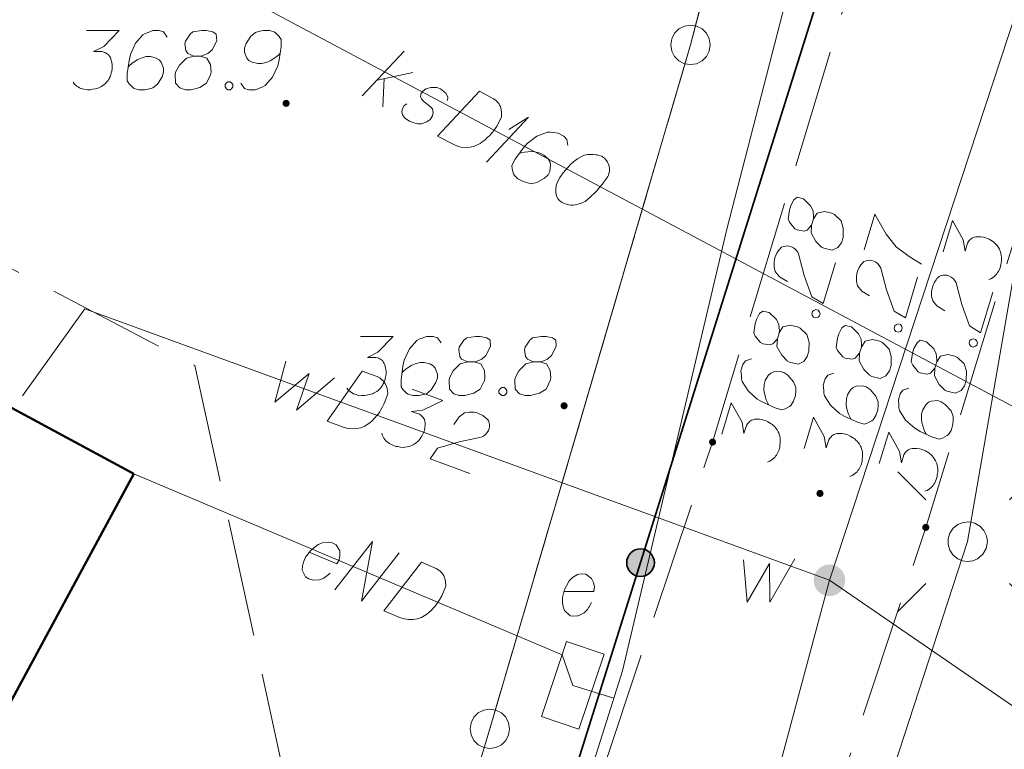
# Model space of a CAD drawing. Header units: metres. Extents: x 5555129 to 5556676, y 5635595 to 5636517.
# Tile 81 of 256: x 5555324 to 5555336, y 5636345 to 5636354. Entities that reach past the tile are written whole.
import ezdxf

# ---------------------------------------------------------------- set-up
doc = ezdxf.new("R2010")
doc.units = ezdxf.units.M
doc.header["$MEASUREMENT"] = 0
for name, pattern in [('L_0_06', [2, 1.5, -0.5]), ('PRZER1-1', [2, 1, -1]), ('PRZER3-1', [4, 3, -1])]:
    doc.linetypes.add(name, pattern=pattern)
doc.layers.add('#digitalizacja', color=7, linetype='Continuous', lineweight=18)
doc.layers.add('#skartowane', color=7, linetype='Continuous', lineweight=18)
for name, color, linetype, lineweight, true_color in [('GEPPGD', 7, 'Continuous', 18, 0x008000), ('GESBZO', 7, 'Continuous', 50, 0x0a0909), ('GESDZI', 7, 'Continuous', 18, 0x0a0909), ('GESKKL', 7, 'PRZER3-1', 18, 0x008000), ('GESUZY', 7, 'PRZER1-1', 18, 0x008000), ('GULENN', 1, 'Continuous', 18, 0xff0000), ('GUPISL', 7, 'Continuous', 18, 0x0a0909)]:
    doc.layers.add(name, color=color, linetype=linetype, lineweight=lineweight, true_color=true_color)

# ---------------------------------------------------------------- blocks, each defined once
blk = doc.blocks.new('EPPGS')
at = {"color": 0, "flags": 128}
blk.add_lwpolyline([(0.5, 0), (0.475528, -0.154508), (0.404508, -0.293893), (0.293893, -0.404508), (0.154508, -0.475528), (0, -0.5), (-0.154508, -0.475528), (-0.293893, -0.404508), (-0.404508, -0.293893), (-0.475528, -0.154508), (-0.5, 0), (-0.475528, 0.154508), (-0.404508, 0.293893), (-0.293893, 0.404508), (-0.154508, 0.475528), (0, 0.5), (0.154508, 0.475528), (0.293893, 0.404508), (0.404508, 0.293893), (0.475528, 0.154508), (0.5, 0)], close=True, dxfattribs=at)
blk = doc.blocks.new('SUSM01_01_1')
at = {"color": 0, "flags": 128}
for points in [[(-0.353553, 0.353553), (-0.212132, 0.212132)], [(0.353553, 0.353553), (0.212132, 0.212132)], [(-0.353553, -0.353553), (-0.212132, -0.212132)], [(0.353553, -0.353553), (0.212132, -0.212132)]]:
    blk.add_lwpolyline(points, dxfattribs=at)
blk.add_lwpolyline([(0.1, 0), (0.093969, -0.034202), (0.076604, -0.064279), (0.05, -0.086603), (0.025882, -0.096593), (0, -0.1), (-0.025882, -0.096593), (-0.05, -0.086603), (-0.073305, -0.068017), (-0.090097, -0.043388), (-0.098883, -0.014904), (-0.098883, 0.014904), (-0.090097, 0.043388), (-0.073305, 0.068017), (-0.05, 0.086603), (-0.022252, 0.097493), (0.007473, 0.09972), (0.036534, 0.093087), (0.062349, 0.078183), (0.082624, 0.056332), (0.095557, 0.029476), (0.1, 0)], close=True, dxfattribs=at)
blk = doc.blocks.new('SZAFA1_2')
at = {"color": 0, "flags": 128}
blk.add_lwpolyline([(-1, -0.5), (-1, 0.5), (1, 0.5), (1, -0.5), (-1, -0.5)], close=True, dxfattribs=at)
blk = doc.blocks.new('*U1626')
at = {"layer": '#digitalizacja', "color": 36, "linetype": 'ByBlock', "lineweight": 18, "true_color": 0x7d3300}
for p, q in [((5555327.994, 5636352.994), (5555328.524, 5636353.562)), ((5555328.182, 5636353.195), (5555328.633, 5636353.289)), ((5555328.272, 5636353.214), (5555328.255, 5636352.855))]:
    blk.add_line(p, q, dxfattribs=at)
blk = doc.blocks.new('*U1627')
at = {"layer": '#digitalizacja', "color": 36, "linetype": 'ByBlock', "lineweight": 18, "true_color": 0x7d3300}
for q in [(5555329.568, 5636352.156), (5555329.849, 5636352.568)]:
    blk.add_line((5555330.098, 5636352.723), q, dxfattribs=at)

msp = doc.modelspace()

# ---------------------------------------------------------------- hatches: boundary and pattern name
at = {"layer": '#skartowane', "linetype": 'Continuous', "lineweight": 18}
h = msp.add_hatch(color=7, dxfattribs=at)
edge = h.paths.add_edge_path()
edge.add_arc((5555327.03, 5636352.9), 0.045, 0, 360)
h = msp.add_hatch(color=7, dxfattribs=at)
edge = h.paths.add_edge_path()
edge.add_arc((5555330.55, 5636349.07), 0.045, 0, 360)
h = msp.add_hatch(color=7, dxfattribs=at)
edge = h.paths.add_edge_path()
edge.add_arc((5555332.43, 5636348.61), 0.045, 0, 360)
h = msp.add_hatch(color=7, dxfattribs=at)
edge = h.paths.add_edge_path()
edge.add_arc((5555333.79, 5636347.96), 0.045, 0, 360)
h = msp.add_hatch(color=7, dxfattribs=at)
edge = h.paths.add_edge_path()
edge.add_arc((5555335.13, 5636347.53), 0.045, 0, 360)
at = {"layer": '#skartowane', "linetype": 'Continuous', "lineweight": 35}
h = msp.add_hatch(color=7, dxfattribs=at)
edge = h.paths.add_edge_path()
edge.add_arc((5555331.51779, 5636347.08276), 0.175, 0, 360)
at = {"layer": '#skartowane', "linetype": 'Continuous', "lineweight": 18}
h = msp.add_hatch(color=7, dxfattribs=at)
edge = h.paths.add_edge_path()
edge.add_arc((5555333.91, 5636346.86), 0.2, 0, 360)

# ---------------------------------------------------------------- linework, layer by layer
at = {"layer": '#digitalizacja', "color": 36, "linetype": 'Continuous', "lineweight": 18, "true_color": 0x7d3300}
msp.add_line((5555320.63895, 5636357.36867), (5555339.40012, 5636347.37567), dxfattribs=at)
at = {"layer": '#digitalizacja', "color": 1, "linetype": 'Continuous', "lineweight": 18}
for p, q in [((5555325.10111, 5636348.21009), (5555330.52507, 5636345.91464)), ((5555330.52507, 5636345.91464), (5555330.66, 5636345.53)), ((5555330.66, 5636345.53), (5555331.17873, 5636345.36611))]:
    msp.add_line(p, q, dxfattribs=at)
at = {"layer": '#digitalizacja', "color": 5, "linetype": 'Continuous', "lineweight": 18, "flags": 128}
for points in [[(5555337.16211, 5636356.75793), (5555333.91, 5636346.86), (5555332.1413, 5636340.26231), (5555329.6595, 5636333.2555), (5555325.00673, 5636321.92667), (5555321.75775, 5636311.17261), (5555318.73951, 5636301.60116), (5555313.52402, 5636290.89615), (5555310.01127, 5636284.70263), (5555306.61, 5636278.7), (5555301.96476, 5636267.98894), (5555298.98, 5636260.79), (5555296.225, 5636254.68), (5555295.74753, 5636253.83467)], [(5555333.91, 5636346.86), (5555324.48064, 5636350.29866), (5555323.69231, 5636349.19437)], [(5555327.02765, 5636349.63536), (5555326.88792, 5636349.11429), (5555327.32214, 5636349.47768), (5555327.1598, 5636349.01514), (5555327.64196, 5636349.42391)], [(5555327.99372, 5636349.50934), (5555328.18234, 5636349.44055), (5555328.21918, 5636349.42079), (5555328.23378, 5636349.40923), (5555328.25751, 5636349.388), (5555328.27007, 5636349.37085), (5555328.28271, 5636349.35367), (5555328.30027, 5636349.31579), (5555328.30886, 5636349.28751), (5555328.31633, 5636349.22193), (5555328.27182, 5636349.09988), (5555328.24608, 5636349.04641), (5555328.23039, 5636349.02076), (5555328.21476, 5636348.99498), (5555328.19907, 5636348.96933), (5555328.17784, 5636348.94559), (5555328.1546, 5636348.91635), (5555328.11422, 5636348.87455), (5555328.09503, 5636348.85641), (5555328.02838, 5636348.81153), (5555327.97745, 5636348.79239), (5555327.92297, 5636348.78088), (5555327.8649, 5636348.77691), (5555327.81647, 5636348.782), (5555327.76455, 5636348.7946), (5555327.54814, 5636348.87352), (5555327.99372, 5636349.50934)], [(5555328.62617, 5636349.2787), (5555329.01451, 5636349.13708), (5555328.7626, 5636349.01524), (5555328.61828, 5636348.99868), (5555328.71814, 5636348.96226), (5555328.73833, 5636348.94867), (5555328.74738, 5636348.93903), (5555328.75647, 5636348.92948), (5555328.76553, 5636348.91984), (5555328.78167, 5636348.89515), (5555328.78668, 5636348.87441), (5555328.79172, 5636348.85377), (5555328.79122, 5636348.83504), (5555328.78817, 5636348.79221), (5555328.78154, 5636348.75691), (5555328.77545, 5636348.74023), (5555328.76736, 5636348.71803), (5555328.74972, 5636348.68675), (5555328.73603, 5636348.6666), (5555328.72244, 5636348.64642), (5555328.71079, 5636348.63186), (5555328.70124, 5636348.62277), (5555328.6916, 5636348.61371), (5555328.68205, 5636348.60462), (5555328.66487, 5636348.59198), (5555328.64009, 5636348.57588), (5555328.61744, 5636348.56533), (5555328.6023, 5636348.55828), (5555328.58157, 5636348.55327), (5555328.56092, 5636348.54823), (5555328.53468, 5636348.54523), (5555328.52155, 5636348.54368), (5555328.47862, 5636348.54677), (5555328.44333, 5636348.5534), (5555328.4191, 5636348.5559), (5555328.38031, 5636348.57005), (5555328.33796, 5636348.59182), (5555328.32329, 5636348.60341), (5555328.30872, 5636348.61506), (5555328.29405, 5636348.62665), (5555328.28149, 5636348.6438), (5555328.26885, 5636348.66098), (5555328.24925, 5636348.69327), (5555328.24065, 5636348.72154)], [(5555329.1555, 5636348.83425), (5555329.22162, 5636348.92951), (5555329.29027, 5636348.9799), (5555329.35038, 5636348.98946), (5555329.40632, 5636348.98787), (5555329.44724, 5636348.97928), (5555329.47493, 5636348.96918), (5555329.52287, 5636348.94536), (5555329.55211, 5636348.92213), (5555329.5667, 5636348.91057), (5555329.5939, 5636348.88175), (5555329.60249, 5636348.85347), (5555329.6055, 5636348.82723), (5555329.60495, 5636348.80862), (5555329.60245, 5636348.7844), (5555329.59232, 5636348.75661), (5555329.57662, 5636348.73096), (5555329.56503, 5636348.71628), (5555329.54585, 5636348.69813), (5555329.52107, 5636348.68203), (5555329.49841, 5636348.67148), (5555329.22032, 5636348.61571), (5555328.94534, 5636348.53375), (5555328.85183, 5636348.3981), (5555329.35672, 5636348.21398)]]:
    msp.add_lwpolyline(points, dxfattribs=at)
at = {"layer": '#digitalizacja', "color": 1, "linetype": 'Continuous', "lineweight": 18, "flags": 128}
for points in [[(5555334.01548, 5636356.75493), (5555332.61113, 5636351.30693), (5555331.28809, 5636345.71227), (5555329.67682, 5636340.61234)], [(5555327.32335, 5636347.21493), (5555327.6714, 5636347.06764), (5555327.69981, 5636347.11973), (5555327.70963, 5636347.17324), (5555327.70861, 5636347.23143), (5555327.66404, 5636347.30795), (5555327.61198, 5636347.33644), (5555327.56387, 5636347.34398), (5555327.49029, 5636347.33665), (5555327.43605, 5636347.31467), (5555327.37812, 5636347.2687), (5555327.33796, 5636347.2344), (5555327.27706, 5636347.15111), (5555327.25176, 5636347.09134), (5555327.23651, 5636347.04003), (5555327.23437, 5636346.98964), (5555327.27433, 5636346.90224), (5555327.31552, 5636346.87835), (5555327.36134, 5636346.86542), (5555327.36682, 5636346.8631), (5555327.45129, 5636346.86583), (5555327.50549, 5636346.88772), (5555327.53329, 5636346.90807), (5555327.54105, 5636346.91115), (5555327.58893, 5636346.94864)], [(5555327.64721, 5636346.73798), (5555328.12441, 5636347.35042), (5555327.98438, 5636346.59529), (5555328.46158, 5636347.20773)], [(5555328.74437, 5636347.08805), (5555328.92926, 5636347.0098), (5555328.96505, 5636346.98819), (5555328.97904, 5636346.97591), (5555329.00167, 5636346.95351), (5555329.01334, 5636346.93575), (5555329.0251, 5636346.91795), (5555329.04072, 5636346.87923), (5555329.04787, 5636346.85055), (5555329.05201, 5636346.78468), (5555329.00137, 5636346.66504), (5555328.97296, 5636346.61294), (5555328.95599, 5636346.58811), (5555328.93907, 5636346.56316), (5555328.9221, 5636346.53833), (5555328.8997, 5636346.5157), (5555328.87501, 5636346.48768), (5555328.83257, 5636346.44798), (5555328.81248, 5636346.43083), (5555328.74364, 5636346.38938), (5555328.69181, 5636346.37284), (5555328.63681, 5636346.36411), (5555328.57862, 5636346.36308), (5555328.53051, 5636346.37062), (5555328.47929, 5636346.38583), (5555328.26716, 5636346.47561), (5555328.74437, 5636347.08805)]]:
    msp.add_lwpolyline(points, dxfattribs=at)
at = {"layer": '#digitalizacja', "color": 36, "linetype": 'Continuous', "lineweight": 18, "true_color": 0x7d3300, "flags": 128}
for points in [[(5555329.0734, 5636352.93451), (5555329.07714, 5636352.97931), (5555329.0546, 5636353.02482), (5555329.02888, 5636353.0519), (5555328.98469, 5636353.08208), (5555328.94024, 5636353.09911), (5555328.86104, 5636353.10115), (5555328.79713, 5636353.08167), (5555328.76208, 5636353.05345), (5555328.73462, 5636353.01455), (5555328.73119, 5636352.98298), (5555328.74368, 5636352.9562), (5555328.75135, 5636352.94548), (5555328.77707, 5636352.9184), (5555328.8108, 5636352.89369), (5555328.85737, 5636352.85551), (5555328.88309, 5636352.82843), (5555328.89245, 5636352.78329), (5555328.88346, 5636352.7413), (5555328.85328, 5636352.69711), (5555328.81023, 5636352.66652), (5555328.74357, 5636352.64186), (5555328.69594, 5636352.64046), (5555328.64869, 5636352.65225), (5555328.59377, 5636352.67476), (5555328.53403, 5636352.71332), (5555328.50344, 5636352.75638), (5555328.49645, 5636352.7935), (5555328.50548, 5636352.83558), (5555328.52489, 5636352.87202), (5555328.55722, 5636352.89494)], [(5555329.47798, 5636353.05355), (5555329.65518, 5636352.95916), (5555329.68891, 5636352.93446), (5555329.70175, 5636352.92098), (5555329.7223, 5636352.89665), (5555329.73234, 5636352.87792), (5555329.74246, 5636352.85915), (5555329.75458, 5636352.81919), (5555329.75915, 5636352.78999), (5555329.75741, 5636352.72401), (5555329.69634, 5636352.60935), (5555329.6634, 5636352.55999), (5555329.64429, 5636352.53677), (5555329.62522, 5636352.51342), (5555329.60611, 5636352.4902), (5555329.58178, 5636352.46965), (5555329.5547, 5636352.44393), (5555329.50889, 5636352.40817), (5555329.48736, 5636352.39287), (5555329.41511, 5636352.35771), (5555329.36201, 5636352.34585), (5555329.30645, 5636352.34204), (5555329.2484, 5636352.3462), (5555329.20116, 5636352.35798), (5555329.15149, 5636352.37769), (5555328.94819, 5636352.48598), (5555329.47798, 5636353.05355)], [(5555330.59608, 5636352.36433), (5555330.5849, 5636352.44383), (5555330.54638, 5636352.48447), (5555330.47341, 5636352.52334), (5555330.41019, 5636352.53025), (5555330.37337, 5636352.53648), (5555330.33892, 5636352.53471), (5555330.20556, 5636352.48531), (5555330.08164, 5636352.39074), (5555330.02989, 5636352.33138), (5555329.92852, 5636352.1913), (5555329.8869, 5636352.11316), (5555329.89109, 5636352.07078), (5555329.91058, 5636352.00688), (5555329.9207, 5636351.9881), (5555329.96447, 5636351.94467), (5555330.03218, 5636351.9086), (5555330.08986, 5636351.89126), (5555330.13193, 5636351.88223), (5555330.20626, 5636351.89617), (5555330.3028, 5636351.9518), (5555330.34615, 5636351.99561), (5555330.36836, 5636352.0373), (5555330.37845, 5636352.11896), (5555330.37146, 5636352.15608), (5555330.34604, 5636352.19638), (5555330.29185, 5636352.24537), (5555330.24498, 5636352.27034), (5555330.17926, 5636352.28522), (5555330.13451, 5636352.28903), (5555330.04976, 5636352.28065), (5555330.00459, 5636352.27121), (5555329.98061, 5636352.26396)], [(5555331.03622, 5636352.22356), (5555331.0258, 5636352.22912), (5555330.99173, 5636352.24052), (5555330.96812, 5636352.24645), (5555330.94973, 5636352.24951), (5555330.91808, 5636352.25299), (5555330.8785, 5636352.25405), (5555330.84413, 5636352.25223), (5555330.80693, 5636352.24528), (5555330.78023, 5636352.23274), (5555330.75069, 5636352.21507), (5555330.7212, 5636352.19728), (5555330.68886, 5636352.17436), (5555330.66733, 5636352.15906), (5555330.64025, 5636352.13334), (5555330.5969, 5636352.08953), (5555330.5396, 5636352.01974), (5555330.49586, 5636351.96275), (5555330.46531, 5636351.90538), (5555330.44835, 5636351.86089), (5555330.44423, 5636351.80292), (5555330.44593, 5636351.76851), (5555330.45537, 5636351.72334), (5555330.47554, 5636351.68583), (5555330.48838, 5636351.67235), (5555330.51685, 5636351.65044), (5555330.54295, 5636351.63654), (5555330.58745, 5636351.61959), (5555330.62944, 5636351.6106), (5555330.66385, 5636351.61229), (5555330.71419, 5636351.61898), (5555330.73818, 5636351.62623), (5555330.77013, 5636351.63597), (5555330.79683, 5636351.64851), (5555330.8156, 5636351.65863), (5555330.83988, 5636351.6791), (5555330.85069, 5636351.68673), (5555330.87501, 5636351.70728), (5555330.90209, 5636351.73299), (5555330.92917, 5636351.75871), (5555330.94545, 5636351.77681), (5555330.95901, 5636351.7896), (5555330.97529, 5636351.8077), (5555331.01072, 5636351.84909), (5555331.02983, 5636351.87232), (5555331.0489, 5636351.89566), (5555331.07356, 5636351.92931), (5555331.10374, 5636351.9735), (5555331.11205, 5636351.98909), (5555331.11798, 5636352.0127), (5555331.12383, 5636352.03634), (5555331.12489, 5636352.07592), (5555331.12032, 5636352.10512), (5555331.11308, 5636352.1291), (5555331.10054, 5636352.1558), (5555331.08524, 5636352.17733), (5555331.07236, 5636352.19093), (5555331.05952, 5636352.20441), (5555331.03622, 5636352.22356)]]:
    msp.add_lwpolyline(points, dxfattribs=at)
at = {"layer": '#skartowane', "color": 7, "linetype": 'L_0_06', "lineweight": 18, "flags": 128}
msp.add_lwpolyline([(5555466.73, 5636461.06), (5555459.42, 5636465.04), (5555457.02, 5636465.41), (5555452.63, 5636465.61), (5555446.85, 5636465.37), (5555441.62, 5636464.51), (5555435.7, 5636462.77), (5555429.61, 5636460.27), (5555423.1, 5636457.3), (5555417.2, 5636453.95), (5555413.63, 5636451.67), (5555409.04, 5636447.68), (5555404.73, 5636443.33), (5555401.32, 5636439.67), (5555382.13, 5636416.99), (5555377.75, 5636411.8), (5555368.65, 5636401.73), (5555358.12, 5636389.68), (5555351.83, 5636382.05), (5555348.89, 5636378.21), (5555346.63, 5636374.93), (5555343.77, 5636370.29), (5555340.53, 5636363.52), (5555337.7, 5636355.88), (5555335.13, 5636347.53), (5555332.44, 5636339.45), (5555328.49, 5636328.74), (5555326.7, 5636324.3), (5555322.46, 5636312.61), (5555317.05, 5636297.8), (5555313.91, 5636289.91), (5555311.07, 5636291.5), (5555314.46, 5636298.64), (5555320.4, 5636315), (5555321.1, 5636318.34), (5555320.31, 5636318.97), (5555318.92, 5636319.26), (5555318.24, 5636323.4), (5555317.55, 5636325.21), (5555315.06, 5636326.83), (5555316.44, 5636329.16), (5555319.62, 5636328.9), (5555323.95, 5636328.36), (5555325.47, 5636329.83), (5555326.77, 5636332.37), (5555329.72, 5636340.51), (5555332.43, 5636348.61), (5555334.87, 5636356.71), (5555337.79, 5636364.47), (5555340.99, 5636371.16), (5555344.19, 5636376.65), (5555346.4, 5636379.74), (5555349.41, 5636383.74), (5555355.85, 5636391.61), (5555363.7, 5636400.4), (5555366.42, 5636403.59), (5555375.75, 5636414.19), (5555378.31, 5636418.36), (5555373.52, 5636420.79), (5555376.43, 5636424.38), (5555377.28, 5636425.23), (5555380.03, 5636423.16), (5555380.65, 5636423.75), (5555382.52, 5636422.14), (5555399.27, 5636441.57), (5555402.64, 5636445.3), (5555406.76, 5636449.37), (5555411.7, 5636453.77), (5555415.38, 5636456.22), (5555420.94, 5636459.52), (5555420.73, 5636460.05), (5555422.54, 5636460.95), (5555422.89, 5636460.42), (5555428.37, 5636462.98), (5555434.53, 5636465.46), (5555440.65, 5636467.74), (5555449.09, 5636469.87), (5555449.84, 5636470.61), (5555452.54, 5636472.11), (5555453.14, 5636471.36), (5555454.76, 5636472.78), (5555456.32, 5636474.81), (5555457.67, 5636477.44), (5555459.8, 5636481.39), (5555462.71, 5636485.66), (5555464.78, 5636483.78), (5555461.58, 5636479.17), (5555460.92, 5636476.08), (5555461.24, 5636473.64), (5555465.24, 5636467.56), (5555467.69, 5636464.02), (5555466.73, 5636461.06)], close=True, dxfattribs=at)
at = {"layer": '#skartowane', "color": 7, "linetype": 'Continuous', "lineweight": 35, "flags": 128}
msp.add_lwpolyline([(5555342.44, 5636375.56), (5555337.14, 5636364.97), (5555330.75, 5636344.64), (5555329.5, 5636340.62), (5555326.42, 5636332.58), (5555323.89, 5636329.63), (5555320.55, 5636330.09), (5555317.44, 5636331.54)], dxfattribs=at)
at = {"layer": '#skartowane', "color": 7, "linetype": 'Continuous', "lineweight": 18, "flags": 128}
for points in [[(5555324.50299, 5636353.82174), (5555324.91635, 5636353.82174), (5555324.72143, 5636353.62097), (5555324.59152, 5636353.55596), (5555324.69781, 5636353.55596), (5555324.72143, 5636353.55011), (5555324.73324, 5636353.54415), (5555324.74505, 5636353.53829), (5555324.75687, 5636353.53234), (5555324.78049, 5636353.51467), (5555324.7923, 5636353.49691), (5555324.80411, 5636353.47924), (5555324.81006, 5636353.46148), (5555324.82187, 5636353.42019), (5555324.82773, 5636353.38476), (5555324.82773, 5636353.367), (5555324.82773, 5636353.34338), (5555324.82187, 5636353.30795), (5555324.81592, 5636353.28433), (5555324.81006, 5636353.26071), (5555324.80411, 5636353.24304), (5555324.79825, 5636353.23123), (5555324.7923, 5636353.21942), (5555324.78644, 5636353.20761), (5555324.77463, 5636353.18985), (5555324.75687, 5636353.16622), (5555324.7392, 5636353.14855), (5555324.72739, 5636353.13674), (5555324.70962, 5636353.12493), (5555324.69195, 5636353.11312), (5555324.66833, 5636353.10131), (5555324.65652, 5636353.09536), (5555324.61514, 5636353.08355), (5555324.57971, 5636353.07769), (5555324.55609, 5636353.07174), (5555324.5148, 5636353.07174), (5555324.46756, 5636353.07769), (5555324.4498, 5636353.08355), (5555324.43213, 5636353.0895), (5555324.41437, 5636353.09536), (5555324.3967, 5636353.10717), (5555324.37894, 5636353.11898), (5555324.34946, 5636353.1426), (5555324.33169, 5636353.16622)], [(5555325.52453, 5636353.73907), (5555325.47729, 5636353.80398), (5555325.42419, 5636353.82174), (5555325.34152, 5636353.82174), (5555325.28247, 5636353.79812), (5555325.24704, 5636353.78631), (5555325.21747, 5636353.76855), (5555325.12298, 5636353.66226), (5555325.05807, 5636353.52053), (5555325.04031, 5636353.44381), (5555325.01669, 5636353.27252), (5555325.01669, 5636353.18399), (5555325.04031, 5636353.14855), (5555325.08755, 5636353.10131), (5555325.10531, 5636353.0895), (5555325.16437, 5636353.07174), (5555325.24109, 5636353.07174), (5555325.30014, 5636353.08355), (5555325.34152, 5636353.09536), (5555325.40057, 5636353.1426), (5555325.45962, 5636353.23709), (5555325.47729, 5636353.29614), (5555325.47729, 5636353.34338), (5555325.44781, 5636353.42019), (5555325.42419, 5636353.44967), (5555325.38281, 5636353.47329), (5555325.31195, 5636353.49105), (5555325.25885, 5636353.49105), (5555325.19385, 5636353.47329), (5555325.15256, 5636353.45562), (5555325.08169, 5636353.40838), (5555325.04626, 5636353.37881), (5555325.0285, 5636353.36114)], [(5555325.86108, 5636353.49691), (5555325.94375, 5636353.49691), (5555325.96738, 5636353.50286), (5555326.03824, 5636353.53234), (5555326.09143, 5636353.57959), (5555326.15048, 5636353.69183), (5555326.14453, 5636353.7745), (5555326.10324, 5636353.80398), (5555326.02057, 5636353.82174), (5555325.96152, 5636353.82174), (5555325.84927, 5636353.80398), (5555325.81384, 5636353.7745), (5555325.75479, 5636353.68588), (5555325.74893, 5636353.6564), (5555325.76074, 5636353.56777), (5555325.78436, 5636353.53234), (5555325.86108, 5636353.49691), (5555325.7666, 5636353.47329), (5555325.67807, 5636353.38476), (5555325.63083, 5636353.29614), (5555325.62488, 5636353.26666), (5555325.63083, 5636353.15441), (5555325.68393, 5636353.09536), (5555325.75479, 5636353.07174), (5555325.82565, 5636353.07174), (5555325.9379, 5636353.10131), (5555326.02057, 5636353.15441), (5555326.07367, 5636353.26071), (5555326.07962, 5636353.29614), (5555326.07367, 5636353.39062), (5555326.02643, 5636353.47329), (5555325.94375, 5636353.49691)], [(5555326.45746, 5636353.15441), (5555326.5047, 5636353.0895), (5555326.55789, 5636353.07174), (5555326.64056, 5636353.07174), (5555326.69961, 5636353.09536), (5555326.73505, 5636353.10717), (5555326.76453, 5636353.12493), (5555326.85901, 5636353.23123), (5555326.92401, 5636353.37295), (5555326.94168, 5636353.44967), (5555326.9653, 5636353.62097), (5555326.9653, 5636353.7095), (5555326.94168, 5636353.74493), (5555326.89444, 5636353.79217), (5555326.87677, 5636353.80398), (5555326.81772, 5636353.82174), (5555326.7409, 5636353.82174), (5555326.68185, 5636353.80993), (5555326.64056, 5636353.79812), (5555326.58151, 5636353.75088), (5555326.52246, 5636353.6564), (5555326.5047, 5636353.59735), (5555326.5047, 5636353.55011), (5555326.53427, 5636353.47329), (5555326.55789, 5636353.44381), (5555326.59918, 5636353.42019), (5555326.67004, 5636353.40243), (5555326.72323, 5636353.40243), (5555326.78815, 5636353.42019), (5555326.82953, 5636353.43786), (5555326.90039, 5636353.4851), (5555326.93582, 5636353.51467), (5555326.95349, 5636353.53234)], [(5555326.29211, 5636353.17218), (5555326.32168, 5636353.17218), (5555326.33935, 5636353.16037), (5555326.35712, 5636353.13674), (5555326.35712, 5636353.10717), (5555326.33935, 5636353.08355), (5555326.32168, 5636353.07174), (5555326.29211, 5636353.07174), (5555326.27444, 5636353.08355), (5555326.25668, 5636353.10717), (5555326.25668, 5636353.13674), (5555326.27444, 5636353.16037), (5555326.29211, 5636353.17218)], [(5555333.68468, 5636351.35857), (5555333.70853, 5636351.43773), (5555333.70964, 5636351.46206), (5555333.70186, 5636351.53842), (5555333.67196, 5636351.60298), (5555333.58152, 5636351.69189), (5555333.50065, 5636351.71004), (5555333.46051, 5636351.67901), (5555333.41966, 5636351.60497), (5555333.40263, 5636351.54843), (5555333.38726, 5636351.43583), (5555333.40527, 5636351.3934), (5555333.47309, 5636351.3113), (5555333.49963, 5636351.29719), (5555333.58789, 5636351.28293), (5555333.62863, 5636351.29533), (5555333.68468, 5636351.35857), (5555333.68005, 5636351.26129), (5555333.73928, 5636351.15099), (5555333.81051, 5636351.08019), (5555333.83702, 5636351.06599), (5555333.94621, 5636351.03932), (5555334.01807, 5636351.07313), (5555334.06113, 5636351.13416), (5555334.08157, 5636351.20201), (5555334.08563, 5636351.31802), (5555334.05863, 5636351.41249), (5555333.97217, 5636351.49399), (5555333.93996, 5636351.50991), (5555333.84778, 5636351.53147), (5555333.75499, 5636351.51008), (5555333.70853, 5636351.43773)], [(5555334.34768, 5636351.04455), (5555334.48394, 5636351.49688), (5555334.50375, 5636351.46012), (5555334.62958, 5636351.24332), (5555334.75384, 5636351.08255), (5555334.92003, 5636350.95848), (5555335.07603, 5636350.86215)], [(5555335.34845, 5636351.02087), (5555335.46768, 5636351.41667), (5555335.6037, 5636351.17212), (5555335.62847, 5636351.02898), (5555335.65913, 5636351.13076), (5555335.67155, 5636351.15169), (5555335.68065, 5636351.16128), (5555335.68967, 5636351.1709), (5555335.69877, 5636351.18049), (5555335.72251, 5636351.19801), (5555335.74292, 5636351.20419), (5555335.76324, 5636351.21041), (5555335.78197, 5636351.21098), (5555335.82491, 5636351.21038), (5555335.86052, 5636351.20577), (5555335.87753, 5636351.20065), (5555335.90015, 5636351.19383), (5555335.93238, 5636351.178), (5555335.95328, 5636351.16549), (5555335.97421, 5636351.15307), (5555335.98941, 5636351.14228), (5555335.99903, 5636351.13326), (5555336.00862, 5636351.12415), (5555336.01824, 5636351.11514), (5555336.03184, 5636351.09871), (5555336.04933, 5636351.07489), (5555336.06116, 5636351.05287), (5555336.06906, 5636351.03816), (5555336.07524, 5636351.01774), (5555336.08146, 5636350.99742), (5555336.08595, 5636350.9714), (5555336.08824, 5636350.95837), (5555336.08761, 5636350.91534), (5555336.08301, 5636350.87973), (5555336.08189, 5636350.85539), (5555336.06998, 5636350.81586), (5555336.05066, 5636350.77234), (5555336.03992, 5636350.75702), (5555336.02913, 5636350.74182), (5555336.0184, 5636350.72651), (5555336.00199, 5636350.71299), (5555335.98556, 5636350.69939), (5555335.95444, 5636350.67798), (5555335.9267, 5636350.66779)], [(5555333.37672, 5636350.64348), (5555333.27783, 5636350.70406), (5555333.22361, 5636350.76973), (5555333.21064, 5636350.82919), (5555333.20903, 5636350.88513), (5555333.21527, 5636350.92647), (5555333.22378, 5636350.9547), (5555333.24482, 5636351.00391), (5555333.26634, 5636351.03443), (5555333.27705, 5636351.04966), (5555333.30428, 5636351.07846), (5555333.33202, 5636351.08865), (5555333.35804, 5636351.09315), (5555333.37665, 5636351.09366), (5555333.40098, 5636351.09255), (5555333.4293, 5636351.08402), (5555333.45581, 5636351.06982), (5555333.47112, 5636351.05908), (5555333.49033, 5636351.04096), (5555333.50783, 5636351.01714), (5555333.51965, 5636350.99513), (5555333.5912, 5636350.72067), (5555333.68872, 5636350.45082), (5555333.82949, 5636350.3652), (5555333.98449, 5636350.87977)], [(5555334.41887, 5636350.46193), (5555334.31999, 5636350.52251), (5555334.26576, 5636350.58818), (5555334.25279, 5636350.64764), (5555334.25119, 5636350.70358), (5555334.25743, 5636350.74492), (5555334.26593, 5636350.77315), (5555334.28697, 5636350.82236), (5555334.3085, 5636350.85288), (5555334.3192, 5636350.86811), (5555334.34643, 5636350.89691), (5555334.37417, 5636350.9071), (5555334.40019, 5636350.9116), (5555334.4188, 5636350.91211), (5555334.44313, 5636350.911), (5555334.47145, 5636350.90247), (5555334.49796, 5636350.88827), (5555334.51328, 5636350.87753), (5555334.53249, 5636350.85941), (5555334.54998, 5636350.83559), (5555334.5618, 5636350.81358), (5555334.63336, 5636350.53912), (5555334.73087, 5636350.26927), (5555334.87164, 5636350.18365), (5555335.02665, 5636350.69822)], [(5555335.37023, 5636350.27424), (5555335.27135, 5636350.33482), (5555335.21712, 5636350.40049), (5555335.20415, 5636350.45995), (5555335.20255, 5636350.51589), (5555335.20878, 5636350.55723), (5555335.21729, 5636350.58546), (5555335.23833, 5636350.63467), (5555335.25986, 5636350.66519), (5555335.27056, 5636350.68042), (5555335.29779, 5636350.70922), (5555335.32553, 5636350.71942), (5555335.35155, 5636350.72391), (5555335.37016, 5636350.72442), (5555335.39449, 5636350.72331), (5555335.42281, 5636350.71478), (5555335.44932, 5636350.70058), (5555335.46463, 5636350.68985), (5555335.48384, 5636350.67172), (5555335.50134, 5636350.64791), (5555335.51316, 5636350.62589), (5555335.58471, 5636350.35143), (5555335.68223, 5636350.08158), (5555335.823, 5636349.99596), (5555335.97801, 5636350.51053)], [(5555333.68563, 5636350.23585), (5555333.69416, 5636350.26416), (5555333.71057, 5636350.27767), (5555333.73831, 5636350.28787), (5555333.76662, 5636350.27934), (5555333.78411, 5636350.25552), (5555333.79033, 5636350.23519), (5555333.7818, 5636350.20688), (5555333.76539, 5636350.19337), (5555333.73765, 5636350.18317), (5555333.70934, 5636350.1917), (5555333.69184, 5636350.21552), (5555333.68563, 5636350.23585)], [(5555333.25037, 5636349.9168), (5555333.27422, 5636349.99596), (5555333.27533, 5636350.02029), (5555333.26754, 5636350.09664), (5555333.23765, 5636350.1612), (5555333.14721, 5636350.25012), (5555333.06634, 5636350.26827), (5555333.0262, 5636350.23723), (5555332.98535, 5636350.1632), (5555332.96832, 5636350.10666), (5555332.95295, 5636349.99406), (5555332.97096, 5636349.95163), (5555333.03878, 5636349.86953), (5555333.06532, 5636349.85541), (5555333.15358, 5636349.84116), (5555333.19432, 5636349.85356), (5555333.25037, 5636349.9168), (5555333.24574, 5636349.81952), (5555333.30497, 5636349.70922), (5555333.3762, 5636349.63842), (5555333.40271, 5636349.62422), (5555333.5119, 5636349.59754), (5555333.58376, 5636349.63135), (5555333.62681, 5636349.69239), (5555333.64725, 5636349.76024), (5555333.65131, 5636349.87624), (5555333.62432, 5636349.97072), (5555333.53786, 5636350.05222), (5555333.50565, 5636350.06814), (5555333.41346, 5636350.08969), (5555333.32068, 5636350.0683), (5555333.27422, 5636349.99596)], [(5555334.29253, 5636349.73525), (5555334.31637, 5636349.81441), (5555334.31749, 5636349.83874), (5555334.3097, 5636349.91509), (5555334.27981, 5636349.97965), (5555334.18937, 5636350.06857), (5555334.10849, 5636350.08672), (5555334.06835, 5636350.05568), (5555334.0275, 5636349.98165), (5555334.01047, 5636349.92511), (5555333.9951, 5636349.81251), (5555334.01311, 5636349.77008), (5555334.08093, 5636349.68798), (5555334.10747, 5636349.67386), (5555334.19573, 5636349.65961), (5555334.23647, 5636349.67201), (5555334.29253, 5636349.73525), (5555334.28789, 5636349.63797), (5555334.34712, 5636349.52767), (5555334.41835, 5636349.45687), (5555334.44487, 5636349.44267), (5555334.55406, 5636349.41599), (5555334.62591, 5636349.4498), (5555334.66897, 5636349.51084), (5555334.68941, 5636349.57869), (5555334.69347, 5636349.69469), (5555334.66647, 5636349.78917), (5555334.58001, 5636349.87067), (5555334.5478, 5636349.88659), (5555334.45562, 5636349.90814), (5555334.36283, 5636349.88675), (5555334.31637, 5636349.81441)], [(5555334.72779, 5636350.0543), (5555334.73631, 5636350.08261), (5555334.75272, 5636350.09612), (5555334.78046, 5636350.10632), (5555334.80877, 5636350.09779), (5555334.82627, 5636350.07397), (5555334.83248, 5636350.05364), (5555334.82395, 5636350.02533), (5555334.80755, 5636350.01182), (5555334.77981, 5636350.00162), (5555334.75149, 5636350.01015), (5555334.734, 5636350.03397), (5555334.72779, 5636350.0543)], [(5555327.97104, 5636349.94942), (5555328.3844, 5636349.94942), (5555328.18948, 5636349.74864), (5555328.05957, 5636349.68364), (5555328.16586, 5636349.68364), (5555328.18948, 5636349.67778), (5555328.20129, 5636349.67183), (5555328.2131, 5636349.66597), (5555328.22491, 5636349.66002), (5555328.24853, 5636349.64235), (5555328.26034, 5636349.62459), (5555328.27215, 5636349.60692), (5555328.2781, 5636349.58916), (5555328.28991, 5636349.54787), (5555328.29577, 5636349.51243), (5555328.29577, 5636349.49467), (5555328.29577, 5636349.47105), (5555328.28991, 5636349.43562), (5555328.28396, 5636349.412), (5555328.2781, 5636349.38838), (5555328.27215, 5636349.37071), (5555328.26629, 5636349.3589), (5555328.26034, 5636349.34709), (5555328.25448, 5636349.33528), (5555328.24267, 5636349.31752), (5555328.22491, 5636349.2939), (5555328.20724, 5636349.27623), (5555328.19543, 5636349.26442), (5555328.17767, 5636349.25261), (5555328.16, 5636349.2408), (5555328.13638, 5636349.22899), (5555328.12457, 5636349.22304), (5555328.08319, 5636349.21123), (5555328.04776, 5636349.20537), (5555328.02414, 5636349.19942), (5555327.98285, 5636349.19942), (5555327.9356, 5636349.20537), (5555327.91784, 5636349.21123), (5555327.90017, 5636349.21718), (5555327.88241, 5636349.22304), (5555327.86474, 5636349.23485), (5555327.84698, 5636349.24666), (5555327.8175, 5636349.27028), (5555327.79974, 5636349.2939)], [(5555328.99258, 5636349.86674), (5555328.94534, 5636349.93165), (5555328.89224, 5636349.94942), (5555328.80957, 5636349.94942), (5555328.75052, 5636349.9258), (5555328.71508, 5636349.91398), (5555328.68551, 5636349.89622), (5555328.59103, 5636349.78993), (5555328.52612, 5636349.64821), (5555328.50836, 5636349.57149), (5555328.48474, 5636349.40019), (5555328.48474, 5636349.31166), (5555328.50836, 5636349.27623), (5555328.5556, 5636349.22899), (5555328.57336, 5636349.21718), (5555328.63241, 5636349.19942), (5555328.70913, 5636349.19942), (5555328.76819, 5636349.21123), (5555328.80957, 5636349.22304), (5555328.86862, 5636349.27028), (5555328.92767, 5636349.36476), (5555328.94534, 5636349.42381), (5555328.94534, 5636349.47105), (5555328.91586, 5636349.54787), (5555328.89224, 5636349.57735), (5555328.85086, 5636349.60097), (5555328.78, 5636349.61873), (5555328.7269, 5636349.61873), (5555328.66189, 5636349.60097), (5555328.6206, 5636349.5833), (5555328.54974, 5636349.53606), (5555328.51431, 5636349.50648), (5555328.49655, 5636349.48881)], [(5555329.32913, 5636349.62459), (5555329.4118, 5636349.62459), (5555329.43542, 5636349.63054), (5555329.50628, 5636349.66002), (5555329.55948, 5636349.70726), (5555329.61853, 5636349.8195), (5555329.61258, 5636349.90217), (5555329.57129, 5636349.93165), (5555329.48861, 5636349.94942), (5555329.42956, 5636349.94942), (5555329.31732, 5636349.93165), (5555329.28189, 5636349.90217), (5555329.22284, 5636349.81355), (5555329.21698, 5636349.78407), (5555329.22879, 5636349.69545), (5555329.25241, 5636349.66002), (5555329.32913, 5636349.62459), (5555329.23465, 5636349.60097), (5555329.14612, 5636349.51243), (5555329.09887, 5636349.42381), (5555329.09292, 5636349.39433), (5555329.09887, 5636349.28209), (5555329.15197, 5636349.22304), (5555329.22284, 5636349.19942), (5555329.2937, 5636349.19942), (5555329.40594, 5636349.22899), (5555329.48861, 5636349.28209), (5555329.54171, 5636349.38838), (5555329.54767, 5636349.42381), (5555329.54171, 5636349.51829), (5555329.49447, 5636349.60097), (5555329.4118, 5636349.62459)], [(5555330.16171, 5636349.62459), (5555330.24438, 5636349.62459), (5555330.268, 5636349.63054), (5555330.33886, 5636349.66002), (5555330.39206, 5636349.70726), (5555330.45111, 5636349.8195), (5555330.44516, 5636349.90217), (5555330.40387, 5636349.93165), (5555330.32119, 5636349.94942), (5555330.26214, 5636349.94942), (5555330.1499, 5636349.93165), (5555330.11447, 5636349.90217), (5555330.05542, 5636349.81355), (5555330.04956, 5636349.78407), (5555330.06137, 5636349.69545), (5555330.08499, 5636349.66002), (5555330.16171, 5636349.62459), (5555330.06723, 5636349.60097), (5555329.9787, 5636349.51243), (5555329.93145, 5636349.42381), (5555329.9255, 5636349.39433), (5555329.93145, 5636349.28209), (5555329.98456, 5636349.22304), (5555330.05542, 5636349.19942), (5555330.12628, 5636349.19942), (5555330.23852, 5636349.22899), (5555330.32119, 5636349.28209), (5555330.3743, 5636349.38838), (5555330.38025, 5636349.42381), (5555330.3743, 5636349.51829), (5555330.32705, 5636349.60097), (5555330.24438, 5636349.62459)], [(5555335.67914, 5636349.86661), (5555335.68767, 5636349.89492), (5555335.70408, 5636349.90844), (5555335.73182, 5636349.91863), (5555335.76013, 5636349.9101), (5555335.77763, 5636349.88628), (5555335.78384, 5636349.86595), (5555335.77531, 5636349.83764), (5555335.7589, 5636349.82413), (5555335.73116, 5636349.81393), (5555335.70285, 5636349.82246), (5555335.68536, 5636349.84628), (5555335.67914, 5636349.86661)], [(5555335.24388, 5636349.54756), (5555335.26773, 5636349.62672), (5555335.26884, 5636349.65105), (5555335.26106, 5636349.72741), (5555335.23116, 5636349.79196), (5555335.14072, 5636349.88088), (5555335.05985, 5636349.89903), (5555335.01971, 5636349.868), (5555334.97886, 5636349.79396), (5555334.96183, 5636349.73742), (5555334.94646, 5636349.62482), (5555334.96447, 5636349.58239), (5555335.03229, 5636349.50029), (5555335.05883, 5636349.48618), (5555335.14709, 5636349.47192), (5555335.18783, 5636349.48432), (5555335.24388, 5636349.54756), (5555335.23925, 5636349.45028), (5555335.29848, 5636349.33998), (5555335.36971, 5636349.26918), (5555335.39622, 5636349.25498), (5555335.50541, 5636349.2283), (5555335.57727, 5636349.26212), (5555335.62033, 5636349.32315), (5555335.64077, 5636349.391), (5555335.64483, 5636349.50701), (5555335.61783, 5636349.60148), (5555335.53137, 5636349.68298), (5555335.49916, 5636349.6989), (5555335.40698, 5636349.72045), (5555335.31419, 5636349.69907), (5555335.26773, 5636349.62672)], [(5555332.92144, 5636349.6644), (5555332.84566, 5636349.63789), (5555332.81333, 5636349.59217), (5555332.78949, 5636349.51301), (5555332.79507, 5636349.44966), (5555332.79616, 5636349.41232), (5555332.80464, 5636349.37889), (5555332.87916, 5636349.25776), (5555332.99614, 5636349.15473), (5555333.06448, 5636349.1156), (5555333.22168, 5636349.04357), (5555333.30645, 5636349.01804), (5555333.34719, 5636349.03043), (5555333.40605, 5636349.06204), (5555333.42248, 5636349.07564), (5555333.45652, 5636349.12706), (5555333.47865, 5636349.20052), (5555333.48437, 5636349.26047), (5555333.485, 5636349.3035), (5555333.4568, 5636349.37367), (5555333.38336, 5636349.45746), (5555333.33192, 5636349.49141), (5555333.28668, 5636349.50504), (5555333.20463, 5636349.49897), (5555333.16959, 5636349.48485), (5555333.13504, 5636349.45204), (5555333.09759, 5636349.38931), (5555333.08228, 5636349.33847), (5555333.08054, 5636349.27111), (5555333.08555, 5636349.22648), (5555333.11034, 5636349.145), (5555333.12844, 5636349.10255), (5555333.14023, 5636349.08044)], [(5555333.96359, 5636349.48285), (5555333.88781, 5636349.45634), (5555333.85549, 5636349.41062), (5555333.83164, 5636349.33146), (5555333.83723, 5636349.26811), (5555333.83832, 5636349.23077), (5555333.84679, 5636349.19734), (5555333.92132, 5636349.07621), (5555334.0383, 5636348.97318), (5555334.10663, 5636348.93405), (5555334.26384, 5636348.86202), (5555334.3486, 5636348.83649), (5555334.38934, 5636348.84888), (5555334.4482, 5636348.88049), (5555334.46463, 5636348.89409), (5555334.49867, 5636348.94551), (5555334.5208, 5636349.01897), (5555334.52652, 5636349.07892), (5555334.52715, 5636349.12195), (5555334.49895, 5636349.19212), (5555334.42552, 5636349.27591), (5555334.37407, 5636349.30986), (5555334.32884, 5636349.32349), (5555334.24679, 5636349.31742), (5555334.21175, 5636349.3033), (5555334.17719, 5636349.27049), (5555334.13975, 5636349.20776), (5555334.12443, 5636349.15692), (5555334.12269, 5636349.08956), (5555334.1277, 5636349.04493), (5555334.15249, 5636348.96345), (5555334.17059, 5636348.92099), (5555334.18239, 5636348.89889)], [(5555329.76016, 5636349.29985), (5555329.78973, 5636349.29985), (5555329.8074, 5636349.28804), (5555329.82516, 5636349.26442), (5555329.82516, 5636349.23485), (5555329.8074, 5636349.21123), (5555329.78973, 5636349.19942), (5555329.76016, 5636349.19942), (5555329.74249, 5636349.21123), (5555329.72473, 5636349.23485), (5555329.72473, 5636349.26442), (5555329.74249, 5636349.28804), (5555329.76016, 5636349.29985)], [(5555334.91495, 5636349.29516), (5555334.83917, 5636349.26865), (5555334.80685, 5636349.22293), (5555334.783, 5636349.14377), (5555334.78859, 5636349.08042), (5555334.78967, 5636349.04309), (5555334.79815, 5636349.00965), (5555334.87268, 5636348.88852), (5555334.98965, 5636348.78549), (5555335.05799, 5636348.74636), (5555335.21519, 5636348.67433), (5555335.29996, 5636348.6488), (5555335.3407, 5636348.6612), (5555335.39956, 5636348.6928), (5555335.41599, 5636348.7064), (5555335.45003, 5636348.75782), (5555335.47216, 5636348.83128), (5555335.47788, 5636348.89123), (5555335.47851, 5636348.93426), (5555335.45031, 5636349.00443), (5555335.37687, 5636349.08822), (5555335.32543, 5636349.12217), (5555335.2802, 5636349.1358), (5555335.19814, 5636349.12973), (5555335.1631, 5636349.11561), (5555335.12855, 5636349.0828), (5555335.09111, 5636349.02008), (5555335.07579, 5636348.96923), (5555335.07405, 5636348.90187), (5555335.07906, 5636348.85724), (5555335.10385, 5636348.77576), (5555335.12195, 5636348.73331), (5555335.13374, 5636348.7112)], [(5555332.54763, 5636348.71012), (5555332.66686, 5636349.10591), (5555332.80288, 5636348.86137), (5555332.82765, 5636348.71823), (5555332.85831, 5636348.82), (5555332.87073, 5636348.84093), (5555332.87983, 5636348.85052), (5555332.88885, 5636348.86014), (5555332.89795, 5636348.86973), (5555332.92169, 5636348.88725), (5555332.9421, 5636348.89344), (5555332.96242, 5636348.89965), (5555332.98115, 5636348.90022), (5555333.02409, 5636348.89962), (5555333.0597, 5636348.89501), (5555333.07671, 5636348.88989), (5555333.09933, 5636348.88308), (5555333.13156, 5636348.86725), (5555333.15246, 5636348.85474), (5555333.17339, 5636348.84231), (5555333.18859, 5636348.83152), (5555333.19821, 5636348.8225), (5555333.2078, 5636348.8134), (5555333.21742, 5636348.80438), (5555333.23102, 5636348.78795), (5555333.24851, 5636348.76413), (5555333.26034, 5636348.74211), (5555333.26824, 5636348.7274), (5555333.27442, 5636348.70699), (5555333.28064, 5636348.68666), (5555333.28513, 5636348.66064), (5555333.28742, 5636348.64761), (5555333.2868, 5636348.60458), (5555333.28219, 5636348.56897), (5555333.28107, 5636348.54464), (5555333.26916, 5636348.5051), (5555333.24984, 5636348.46158), (5555333.2391, 5636348.44627), (5555333.22831, 5636348.43106), (5555333.21758, 5636348.41575), (5555333.20117, 5636348.40224), (5555333.18474, 5636348.38864), (5555333.15362, 5636348.36722), (5555333.12588, 5636348.35703)], [(5555333.58978, 5636348.52857), (5555333.70901, 5636348.92436), (5555333.84503, 5636348.67982), (5555333.8698, 5636348.53668), (5555333.90046, 5636348.63845), (5555333.91288, 5636348.65938), (5555333.92199, 5636348.66897), (5555333.931, 5636348.67859), (5555333.94011, 5636348.68818), (5555333.96384, 5636348.7057), (5555333.98425, 5636348.71189), (5555334.00458, 5636348.7181), (5555334.0233, 5636348.71867), (5555334.06624, 5636348.71807), (5555334.10186, 5636348.71346), (5555334.11886, 5636348.70834), (5555334.14148, 5636348.70153), (5555334.17372, 5636348.6857), (5555334.19462, 5636348.67319), (5555334.21554, 5636348.66076), (5555334.23075, 5636348.64997), (5555334.24036, 5636348.64095), (5555334.24996, 5636348.63185), (5555334.25957, 5636348.62283), (5555334.27317, 5636348.6064), (5555334.29067, 5636348.58258), (5555334.30249, 5636348.56056), (5555334.31039, 5636348.54585), (5555334.31658, 5636348.52544), (5555334.32279, 5636348.50511), (5555334.32729, 5636348.47909), (5555334.32958, 5636348.46606), (5555334.32895, 5636348.42303), (5555334.32434, 5636348.38742), (5555334.32323, 5636348.36309), (5555334.31132, 5636348.32355), (5555334.29199, 5636348.28003), (5555334.28126, 5636348.26472), (5555334.27046, 5636348.24951), (5555334.25973, 5636348.2342), (5555334.24333, 5636348.22069), (5555334.22689, 5636348.20709), (5555334.19577, 5636348.18567), (5555334.16804, 5636348.17548)], [(5555334.54114, 5636348.34088), (5555334.66037, 5636348.73667), (5555334.79639, 5636348.49213), (5555334.82116, 5636348.34899), (5555334.85182, 5636348.45076), (5555334.86424, 5636348.47169), (5555334.87335, 5636348.48128), (5555334.88236, 5636348.4909), (5555334.89147, 5636348.50049), (5555334.9152, 5636348.51801), (5555334.93561, 5636348.5242), (5555334.95594, 5636348.53041), (5555334.97466, 5636348.53098), (5555335.0176, 5636348.53038), (5555335.05322, 5636348.52577), (5555335.07022, 5636348.52065), (5555335.09284, 5636348.51384), (5555335.12507, 5636348.49801), (5555335.14598, 5636348.4855), (5555335.1669, 5636348.47307), (5555335.1821, 5636348.46228), (5555335.19172, 5636348.45326), (5555335.20131, 5636348.44416), (5555335.21093, 5636348.43514), (5555335.22453, 5636348.41871), (5555335.24203, 5636348.39489), (5555335.25385, 5636348.37288), (5555335.26175, 5636348.35816), (5555335.26794, 5636348.33775), (5555335.27415, 5636348.31742), (5555335.27864, 5636348.2914), (5555335.28093, 5636348.27838), (5555335.28031, 5636348.23535), (5555335.2757, 5636348.19973), (5555335.27458, 5636348.1754), (5555335.26267, 5636348.13586), (5555335.24335, 5636348.09235), (5555335.23262, 5636348.07703), (5555335.22182, 5636348.06183), (5555335.21109, 5636348.04651), (5555335.19468, 5636348.033), (5555335.17825, 5636348.0194), (5555335.14713, 5636347.99798), (5555335.11939, 5636347.98779)], [(5555332.82037, 5636347.11958), (5555332.86762, 5636346.58216), (5555333.15106, 5636347.07233), (5555333.15701, 5636346.58216), (5555333.46994, 5636347.13139)], [(5555330.54919, 5636346.71908), (5555330.92712, 5636346.71908), (5555330.93298, 5636346.77813), (5555330.92117, 5636346.83123), (5555330.89755, 5636346.88442), (5555330.82668, 5636346.93752), (5555330.76763, 5636346.94347), (5555330.72039, 5636346.93166), (5555330.65548, 5636346.89623), (5555330.6141, 5636346.85485), (5555330.57867, 5636346.78994), (5555330.55505, 5636346.7427), (5555330.53143, 5636346.64226), (5555330.53143, 5636346.57735), (5555330.53738, 5636346.52416), (5555330.55505, 5636346.47692), (5555330.62591, 5636346.41201), (5555330.67315, 5636346.40606), (5555330.72039, 5636346.41201), (5555330.72634, 5636346.41201), (5555330.80306, 5636346.44744), (5555330.84445, 5636346.48873), (5555330.86211, 5636346.5183), (5555330.86807, 5636346.52416), (5555330.89755, 5636346.57735)], [(5555339.72498, 5636345.21363), (5555336.30662, 5636345.21363), (5555333.91, 5636346.86)]]:
    msp.add_lwpolyline(points, dxfattribs=at)
at = {"layer": '#skartowane', "color": 7, "linetype": 'Continuous', "lineweight": 35}
msp.add_circle((5555331.51779, 5636347.08276), 0.175, dxfattribs=at)
at = {"layer": 'GESBZO', "color": 7, "linetype": 'Continuous', "lineweight": 50, "flags": 128}
msp.add_lwpolyline([(5555325.10111, 5636348.21009), (5555319.37302, 5636337.61119), (5555298.30606, 5636348.91999), (5555303.95169, 5636359.62706), (5555325.10111, 5636348.21009)], close=True, dxfattribs=at)
at = {"layer": 'GESDZI', "color": 96, "linetype": 'Continuous', "lineweight": 18, "flags": 128}
for points in [[(5555274.99706, 5636234.97987), (5555279.94368, 5636236.52278), (5555284.47581, 5636241.33749), (5555311.27, 5636293.99), (5555320.16, 5636317.28), (5555322.36827, 5636323.20795), (5555323.59, 5636326.49), (5555326.04, 5636333.05), (5555329.61, 5636344.98), (5555332.15, 5636353.64), (5555334.3, 5636361.82), (5555338.11, 5636369.71), (5555344.55, 5636379.2), (5555375.95, 5636415.45), (5555379.68965, 5636419.03001), (5555405.33335, 5636448.29666), (5555411.97978, 5636454.26968), (5555423.54, 5636462.48), (5555437.09857, 5636466.55428), (5555448.91544, 5636470.37388), (5555453.71968, 5636472.45368), (5555460.79938, 5636470.53368), (5555464.25271, 5636468.49332)], [(5555311.77024, 5636399.0966), (5555340.68777, 5636381.59506), (5555344.55, 5636379.2), (5555338.11, 5636369.71), (5555334.3, 5636361.82), (5555332.15, 5636353.64), (5555329.61, 5636344.98), (5555326.04, 5636333.05), (5555323.59, 5636326.49), (5555316.93425, 5636329.90701), (5555298.28513, 5636342.79829), (5555293.96024, 5636346.03127), (5555287.87057, 5636350.1429)]]:
    msp.add_lwpolyline(points, dxfattribs=at)
at = {"layer": 'GESKKL', "color": 96, "linetype": 'PRZER3-1', "lineweight": 18, "ltscale": 0.5, "true_color": 0x008000}
for points in [[(5555328.02864, 5636339.6955), (5555329.61, 5636344.98), (5555332.15, 5636353.64), (5555334.3, 5636361.82), (5555338.11, 5636369.71), (5555344.55, 5636379.2), (5555340.68777, 5636381.59506), (5555323.84, 5636391.8), (5555311.77024, 5636399.10167)], [(5555289.12679, 5636353.49205), (5555302.85783, 5636361.71798), (5555325.87424, 5636349.58014), (5555328.02864, 5636339.6955), (5555326.04, 5636333.05), (5555323.59, 5636326.49), (5555316.93425, 5636329.90701), (5555298.28513, 5636342.79829), (5555293.96024, 5636346.03127), (5555287.87057, 5636350.1429)]]:
    msp.add_lwpolyline(points, dxfattribs=at)
at = {"layer": 'GESUZY', "color": 96, "linetype": 'PRZER1-1', "lineweight": 18, "ltscale": 0.5, "true_color": 0x008000}
for points in [[(5555328.02864, 5636339.6955), (5555329.61, 5636344.98), (5555332.15, 5636353.64), (5555334.3, 5636361.82), (5555338.11, 5636369.71), (5555344.55, 5636379.2), (5555340.68777, 5636381.59506), (5555323.84, 5636391.8), (5555311.77024, 5636399.10167)], [(5555334.3, 5636361.82), (5555332.15, 5636353.64), (5555329.61, 5636344.98), (5555328.02864, 5636339.6955), (5555326.04, 5636333.05), (5555323.59, 5636326.49), (5555322.36827, 5636323.20795), (5555320.16, 5636317.28), (5555311.27, 5636293.99), (5555294.68347, 5636261.39956), (5555284.47581, 5636241.33749), (5555279.94368, 5636236.52278), (5555274.99706, 5636234.97987)]]:
    msp.add_lwpolyline(points, dxfattribs=at)
at = {"layer": 'GULENN', "color": 1, "linetype": 'Continuous', "lineweight": 18, "true_color": 0xff0000, "flags": 128}
msp.add_lwpolyline([(5555305.505, 5636281.74), (5555310.95, 5636292.03), (5555311.4, 5636292.81), (5555313.3, 5636296.19), (5555317.83, 5636308.64), (5555320.12, 5636315.12), (5555321.05, 5636318.7), (5555324.99, 5636317.82), (5555325.46, 5636318.77), (5555330.45, 5636332.92), (5555333.07, 5636339.41), (5555335.66, 5636347.35), (5555336.26, 5636350.83), (5555340.12, 5636361.93), (5555345.05, 5636370.93), (5555348.48, 5636377.1), (5555354.25, 5636384.94), (5555359.73, 5636391.01), (5555379.46, 5636412.66), (5555385.36, 5636419.22), (5555390.59, 5636425.39)], dxfattribs=at)

# ---------------------------------------------------------------- block references
at = {"layer": '#digitalizacja', "color": 36, "linetype": 'Continuous', "lineweight": 18, "true_color": 0x7d3300}
for name in ['*U1626', '*U1627']:
    msp.add_blockref(name, (0, 0), dxfattribs=at)
at = {"layer": '#skartowane', "color": 7, "lineweight": 18, "xscale": 0.5000000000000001, "yscale": 0.5000000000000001, "zscale": 0.5000000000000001, "rotation": 71.5014127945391}
msp.add_blockref('SZAFA1_2', (5555330.66, 5636345.53), dxfattribs=at)
at = {"layer": 'GEPPGD', "color": 96, "lineweight": 18, "true_color": 0x008000, "xscale": 0.5, "yscale": 0.5, "zscale": 0.5, "rotation": 90}
for p in [(5555332.15, 5636353.64), (5555329.61, 5636344.98)]:
    msp.add_blockref('EPPGS', p, dxfattribs=at)
at = {"layer": 'GUPISL', "color": 7, "lineweight": 18, "xscale": 2.499999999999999, "yscale": 2.499999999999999, "zscale": 2.499999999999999, "rotation": 359.9999974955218}
msp.add_blockref('SUSM01_01_1', (5555335.66, 5636347.35), dxfattribs=at)

doc.saveas('drawing.dxf')
